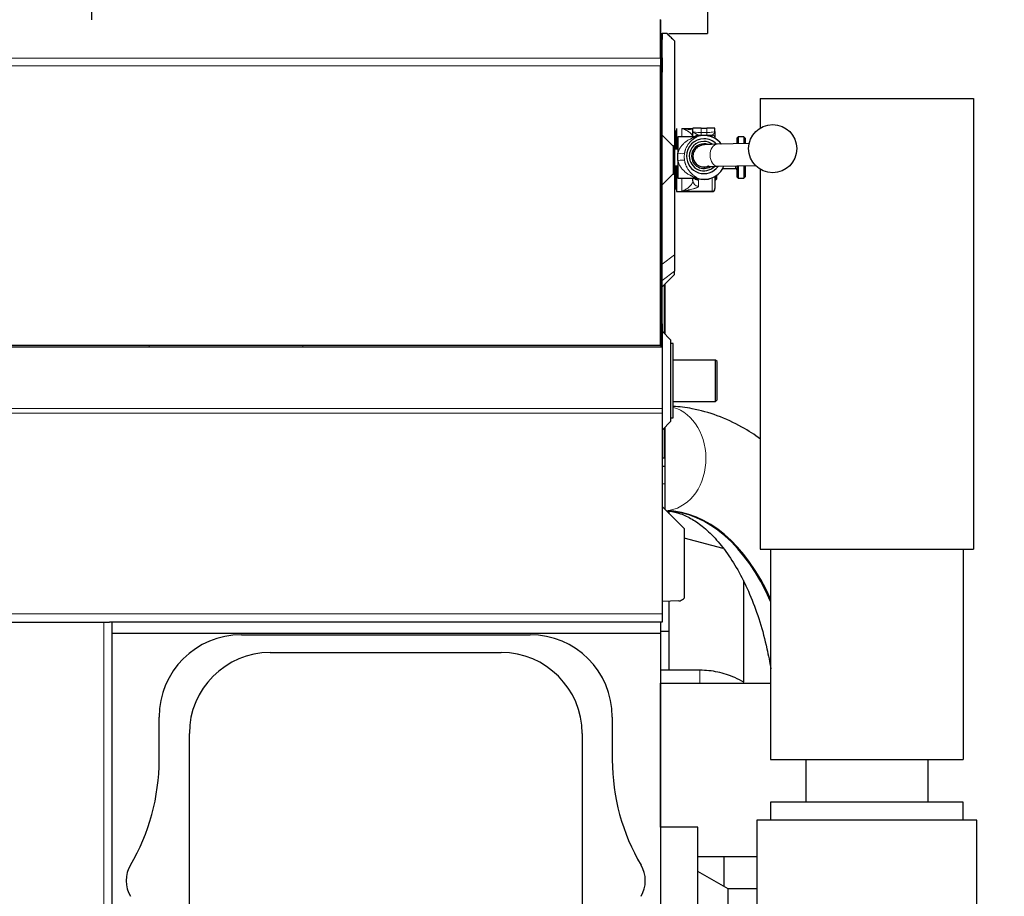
# Model space of a CAD drawing. Header units: inches. Extents: x 0 to 20790, y -12 to 14700.
# Tile 212 of 256: x 7345 to 8061, y 10734 to 11372. Entities that reach past the tile are written whole.
import ezdxf

# ---------------------------------------------------------------- set-up
doc = ezdxf.new("R2010")
doc.units = ezdxf.units.IN
doc.layers.add('1', color=7, linetype='Continuous', true_color=0xffffff)
doc.layers.add('254', color=7, linetype='Continuous', true_color=0xffffff)
doc.styles.add('latin_extended', font='simplex.shx')
doc.dimstyles.get("Standard").update_dxf_attribs({"dimtxt": 0.18, "dimasz": 0.18, "dimexe": 0.18, "dimexo": 0.0625, "dimgap": 0.09, "dimtad": 0, "dimtih": 1, "dimtoh": 1, "dimdec": 4, "dimzin": 0, "dimdsep": 46, "dimtxsty": 'Standard', "dimcen": 0.09, "dimadec": 0, "dimazin": 0, "dimtfac": 1, "dimtdec": 4, "dimtofl": 0, "dimtmove": 0, "dimatfit": 3, "dimfxl": 1, "dimtolj": 1, "dimtzin": 0, "dimarcsym": 0})

# ---------------------------------------------------------------- blocks, each defined once
blk = doc.blocks.new('_U1')
at = {"layer": '254', "color": 3, "linetype": 'Continuous', "lineweight": 13, "transparency": 16777216}
for p, q in [((1386.41, 10951.25), (1386.41, 7981.75)), ((8061.41, 9764.75), (8061.41, 7981.75)), ((1508.91, 8016.75), (7938.91, 8016.75))]:
    blk.add_line(p, q, dxfattribs=at)
at = {"layer": '254', "color": 3, "transparency": 16777216}
for points in [[(1508.91, 8037.17), (1508.91, 7996.34), (1386.41, 8016.75)], [(7938.91, 7996.34), (7938.91, 8037.17), (8061.41, 8016.75)]]:
    blk.add_solid(points, dxfattribs=at)
at = {"layer": 'Defpoints', "color": 0, "transparency": 16777216}
for p in [(1386.41, 10986.25), (8061.41, 9799.75), (8061.41, 8016.75)]:
    blk.add_point(p, dxfattribs=at)
at = {"layer": '254', "color": 2, "lineweight": 13, "transparency": 16777216, "insert": (4508.08, 8200.5), "char_height": 122.5, "attachment_point": 1, "style": 'latin_extended'}
blk.add_mtext('\\A1;6675', dxfattribs=at)

msp = doc.modelspace()

# ---------------------------------------------------------------- linework, layer by layer
at = {"layer": '1', "color": 2, "linetype": 'Continuous', "lineweight": 25}
for p, q in [((7397.411, 11377.754), (7397.411, 11371.754)), ((7845.411, 11377.754), (7845.411, 11361.754)), ((7811.408, 11371.754), (7811.453, 11371.754)), ((7811.411, 11343.783), (7811.411, 11371.797)), ((7811.453, 11361.754), (7811.453, 11371.754)), ((7811.453, 11361.754), (7811.408, 11361.754)), ((7811.452, 11361.754), (7812.411, 11361.754)), ((7811.453, 11361.754), (7811.453, 11339.783)), ((7812.411, 11361.754), (7812.411, 11357.354)), ((7817.48, 11361.754), (7845.411, 11361.754)), ((7812.411, 11344.145), (7812.411, 11357.354)), ((7821.411, 11356.421), (7821.411, 11356.379)), ((7821.411, 11356.379), (7821.411, 11280.282)), ((7811.453, 11339.783), (7811.408, 11339.783)), ((7811.411, 11343.783), (7811.411, 11338.127)), ((7811.453, 11339.783), (7811.453, 11153.46)), ((7812.411, 11344.145), (7812.411, 11333.545)), ((7811.411, 11134.768), (7811.411, 11338.127)), ((7812.411, 11287.754), (7812.411, 11333.545)), ((7883.911, 11314.354), (8038.911, 11314.354)), ((7883.911, 11314.354), (7883.911, 11292.998)), ((8038.911, 11314.354), (8038.911, 10986.754)), ((7822.411, 11290.754), (7821.411, 11290.754)), ((7822.411, 11290.754), (7822.411, 11277.735)), ((7822.911, 11292.754), (7822.911, 11277.736)), ((7834.911, 11290.588), (7834.911, 11292.798)), ((7840.911, 11292.945), (7844.911, 11292.945)), ((7850.911, 11290.588), (7850.911, 11292.798)), ((7812.411, 11287.754), (7820.411, 11279.754)), ((7812.411, 11251.754), (7812.411, 11287.754)), ((7822.911, 11284.754), (7822.411, 11284.754)), ((7823.911, 11286.586), (7823.911, 11274.613)), ((7836.508, 11286.586), (7823.911, 11286.586)), ((7850.911, 11285.907), (7850.911, 11285.443)), ((7875.806, 11281.694), (7852.564, 11281.212)), ((7867.911, 11286.586), (7866.911, 11285.586)), ((7866.911, 11285.586), (7866.911, 11281.51)), ((7867.911, 11286.586), (7867.911, 11281.53)), ((7871.911, 11286.586), (7867.911, 11286.586)), ((7871.911, 11286.586), (7871.911, 11281.614)), ((7872.911, 11285.586), (7871.911, 11286.586)), ((7872.911, 11285.586), (7872.911, 11281.634)), ((7820.411, 11279.754), (7820.411, 11259.754)), ((7823.911, 11277.736), (7821.411, 11277.736)), ((7821.411, 11277.427), (7821.411, 11262.081)), ((7823.911, 11269.281), (7823.911, 11274.613)), ((7823.911, 11269.281), (7823.911, 11256.586)), ((7834.911, 11272.686), (7834.911, 11272.539)), ((7820.411, 11259.754), (7812.411, 11251.754)), ((7821.411, 11265.436), (7823.911, 11265.436)), ((7822.411, 11265.435), (7822.411, 11248.754)), ((7822.911, 11265.436), (7822.911, 11246.754)), ((7852.896, 11265.215), (7880.374, 11265.785)), ((7856.768, 11263.75), (7856.768, 11263.586)), ((7856.768, 11263.586), (7865.911, 11263.586)), ((7866.911, 11265.505), (7866.911, 11257.586)), ((7867.911, 11265.525), (7867.911, 11256.586)), ((7871.911, 11265.609), (7871.911, 11256.586)), ((7872.911, 11265.629), (7872.911, 11257.586)), ((7883.911, 11262.982), (7883.911, 10986.754)), ((7821.411, 11259.226), (7821.411, 11200.81)), ((7822.411, 11254.754), (7822.911, 11254.754)), ((7823.911, 11256.586), (7836.508, 11256.586)), ((7834.911, 11254.615), (7834.911, 11256.448)), ((7850.911, 11257.73), (7850.911, 11248.988)), ((7850.911, 11254.754), (7851.161, 11254.754)), ((7851.161, 11257.877), (7851.161, 11254.754)), ((7851.161, 11254.754), (7852.161, 11255.754)), ((7852.161, 11258.531), (7852.161, 11255.754)), ((7866.911, 11257.586), (7867.911, 11256.586)), ((7867.911, 11256.586), (7871.911, 11256.586)), ((7871.911, 11256.586), (7872.911, 11257.586)), ((7812.411, 11150.745), (7812.411, 11251.754)), ((7821.411, 11248.754), (7822.411, 11248.754)), ((7822.911, 11246.754), (7848.911, 11246.754)), ((7850.911, 11248.754), (7850.911, 11248.988)), ((7821.411, 11200.81), (7821.411, 11188.918)), ((7821.411, 11186.579), (7821.411, 11188.918)), ((7812.411, 11177.579), (7821.411, 11186.579)), ((7814.411, 11179.578), (7814.411, 11143.254)), ((7811.453, 11153.46), (7811.408, 11153.46)), ((7811.453, 11153.46), (7811.453, 11133.711)), ((7812.411, 11150.745), (7812.411, 11135.754)), ((7818.911, 11138.754), (7812.411, 11145.254)), ((7818.911, 11079.754), (7818.911, 11138.754)), ((7812.411, 11133.71), (7316.916, 11133.71)), ((7811.411, 11134.768), (7321.411, 11134.768)), ((7812.411, 11135.754), (7811.411, 11135.789)), ((7812.411, 11135.754), (7812.411, 11133.71)), ((7812.411, 11133.71), (7812.411, 11089.022)), ((7820.411, 11136.254), (7818.911, 11136.254)), ((7820.411, 11082.254), (7820.411, 11136.254)), ((7851.411, 11124.254), (7820.411, 11124.254)), ((7851.411, 11094.254), (7851.411, 11124.254)), ((7852.411, 11123.254), (7851.411, 11124.254)), ((7852.411, 11095.254), (7852.411, 11123.254)), ((7851.411, 11094.254), (7852.411, 11095.254)), ((7812.411, 11089.022), (7812.411, 11085.581)), ((7820.411, 11094.254), (7851.411, 11094.254)), ((7812.411, 11085.581), (7812.411, 10939.757)), ((7818.911, 11082.254), (7820.411, 11082.254)), ((7812.411, 11073.254), (7818.911, 11079.754)), ((7814.411, 11075.254), (7814.411, 11053.254)), ((7814.411, 11053.254), (7814.411, 11047.254)), ((7812.411, 11047.254), (7814.411, 11047.254)), ((7814.411, 11047.254), (7814.411, 11034.254)), ((7814.411, 11034.254), (7814.411, 11015.754)), ((7812.411, 11017.754), (7828.411, 11001.754)), ((7817.611, 11012.553), (7817.611, 11014.471)), ((7828.411, 11001.754), (7828.411, 10951.139)), ((7856.937, 10987.252), (7828.412, 10994.896)), ((7883.911, 10986.754), (8038.911, 10986.754)), ((7891.411, 10986.754), (7891.411, 10833.754)), ((8031.411, 10986.754), (8031.411, 10833.754)), ((7871.932, 10889.989), (7871.932, 10963.937)), ((7824.567, 10949.178), (7812.411, 10948.754)), ((7817.611, 10926.921), (7817.611, 10948.936)), ((7828.411, 10951.139), (7827.989, 10950.702)), ((7812.411, 10939.757), (7812.411, 10933.757)), ((7315.411, 10933.757), (7406.411, 10933.757)), ((7406.411, 10933.757), (7410.38, 10933.757)), ((7812.411, 10933.757), (7410.38, 10933.757)), ((7412.411, 10686.757), (7412.411, 10933.757)), ((7811.411, 10933.746), (7811.411, 10648.132)), ((7412.412, 10925.757), (7811.408, 10925.757)), ((7506.411, 10924.586), (7716.411, 10924.586)), ((7811.408, 10925.757), (7811.408, 10239.757)), ((7817.611, 10926.921), (7811.411, 10926.921)), ((7817.611, 10898.8), (7817.611, 10926.921)), ((7527.411, 10911.618), (7695.411, 10911.618)), ((7839.911, 10898.802), (7811.411, 10898.802)), ((7811.416, 10889.254), (7811.411, 10889.254)), ((7811.416, 10889.254), (7891.41, 10889.254)), ((7811.416, 10784.754), (7811.416, 10889.254)), ((7446.582, 10833.529), (7446.582, 10864.757)), ((7776.241, 10864.757), (7776.241, 10833.529)), ((7468.55, 10337.757), (7468.55, 10852.757)), ((7754.272, 10852.757), (7754.272, 10337.757)), ((7891.411, 10833.754), (8031.411, 10833.754)), ((7916.911, 10833.754), (7916.911, 10802.754)), ((8005.911, 10802.754), (8005.911, 10833.754)), ((7961.411, 10802.754), (7891.411, 10802.754)), ((7891.411, 10802.754), (7891.411, 10789.754)), ((8031.411, 10802.754), (7961.411, 10802.754)), ((8031.411, 10789.754), (8031.411, 10802.754)), ((7881.411, 10789.754), (7881.411, 10613.011)), ((8041.411, 10789.754), (7881.411, 10789.754)), ((8041.411, 10666.254), (8041.411, 10789.754)), ((7838.411, 10784.754), (7811.411, 10784.754)), ((7838.411, 10356.299), (7838.411, 10784.754)), ((7838.412, 10763.254), (7881.41, 10763.254)), ((7860.411, 10739.754), (7838.411, 10752.454)), ((7881.413, 10739.754), (7860.411, 10739.754)), ((7860.411, 10405.044), (7860.411, 10739.754))]:
    msp.add_line(p, q, dxfattribs=at)
at = {"layer": '1', "color": 110, "linetype": 'Continuous', "lineweight": 13}
for p, q in [((7815.827, 11361.754), (7821.411, 11356.379)), ((7812.411, 11357.354), (7811.452, 11357.354)), ((7811.411, 11343.783), (7321.411, 11343.783)), ((7811.452, 11344.131), (7812.411, 11344.145)), ((7811.411, 11338.127), (7321.411, 11338.127)), ((7812.411, 11333.545), (7811.452, 11333.531)), ((7826.911, 11292.638), (7834.912, 11292.638)), ((7826.911, 11286.586), (7826.911, 11292.638)), ((7840.911, 11289.729), (7840.911, 11292.945)), ((7840.911, 11289.729), (7840.911, 11287.788)), ((7840.911, 11289.729), (7844.911, 11289.729)), ((7844.911, 11289.729), (7844.911, 11292.945)), ((7844.911, 11289.729), (7844.911, 11287.788)), ((7836.508, 11286.586), (7836.508, 11286.551)), ((7838.033, 11286.788), (7838.033, 11286.824)), ((7838.911, 11287.814), (7838.911, 11287.258)), ((7844.911, 11287.788), (7840.911, 11287.788)), ((7848.911, 11286.419), (7848.911, 11287.897)), ((7819.681, 11280.484), (7821.411, 11280.282)), ((7820.411, 11277.512), (7821.411, 11277.427)), ((7820.411, 11261.995), (7821.411, 11262.081)), ((7865.911, 11265.485), (7865.911, 11263.586)), ((7819.681, 11259.024), (7821.411, 11259.226)), ((7826.911, 11247.011), (7826.911, 11256.586)), ((7836.508, 11256.69), (7836.508, 11256.586)), ((7838.033, 11256.348), (7838.033, 11256.454)), ((7838.911, 11254.985), (7838.911, 11250.66)), ((7848.911, 11247.011), (7848.911, 11256.754)), ((7826.911, 11247.011), (7848.911, 11247.011)), ((7848.911, 11246.754), (7848.911, 11247.011)), ((7812.411, 11193.916), (7821.411, 11200.81)), ((7812.411, 11182.024), (7821.411, 11188.918)), ((7813.876, 11179.043), (7813.876, 11143.789)), ((7811.411, 11150.78), (7812.411, 11150.745)), ((7812.411, 11089.022), (7316.916, 11089.022)), ((7812.411, 11085.581), (7316.916, 11085.581)), ((7813.876, 11074.718), (7813.876, 11053.254)), ((7812.411, 11034.254), (7814.411, 11034.254)), ((7812.411, 10939.757), (7311.411, 10939.757)), ((7406.411, 10686.757), (7406.411, 10933.757)), ((7839.911, 10898.802), (7839.911, 10889.253))]:
    msp.add_line(p, q, dxfattribs=at)
at = {"layer": '1', "color": 2, "linetype": 'Continuous', "lineweight": 25}
msp.add_circle((7892.911, 11277.994), 17.5, dxfattribs=at)
for centre, radius, start, end in [((7836.508, 11291.586), 5, 270, 287.75279), ((7842.911, 11271.586), 16, 90, 107.75279), ((7842.911, 11271.586), 16, 37.27125, 90), ((7842.911, 11271.586), 16, 252.24721, 330), ((7865.911, 11262.586), 1, 0, 90), ((7836.508, 11251.586), 5, 72.247211, 90), ((7848.911, 11248.754), 2, 270, 0), ((7824.393, 10954.175), 5, 272, 316), ((7506.411, 10864.757), 59.83, 90, 180), ((7716.411, 10864.757), 59.83, 0, 90), ((7527.411, 10852.757), 58.861, 90, 180), ((7695.411, 10852.757), 58.861, 0, 90), ((7296.411, 10833.529), 150.17, 329.414358, 0), ((7926.411, 10833.529), 150.17, 180, 210.585642), ((7444.911, 10745.757), 22.33, 149.414358, 210.585642), ((7777.911, 10745.757), 22.33, 329.414358, 30.585642)]:
    msp.add_arc(centre, radius, start, end, dxfattribs=at)
for centre, major_axis, ratio, start_param, end_param in [((7840.911, 11292.798), (-6, 0), 0.0244322, 4.712389, 6.2831853), ((7844.911, 11292.798), (-6, 0), 0.0244322, 3.1415927, 4.712389), ((7842.911, 11272.519), (-12.662, 0), 0.9997015, 4.712389, 6.2831853), ((7842.911, 11272.564), (-10.67, 0), 0.9997015, 4.712389, 6.2831853), ((7842.911, 11272.564), (-9, 0), 0.9997015, 4.712389, 6.2831853), ((7836.508, 11291.539), (-5, 0), 0.9976295, 1.5707955, 1.8806403), ((7840.911, 11288.598), (-8, 0), 0.1012787, 1.3181161, 1.5707963), ((7842.911, 11272.519), (-12.662, 0), 0.9997015, 3.9115774, 4.712389), ((7842.911, 11272.564), (-10.67, 0), 0.9997015, 4.0794562, 4.712389), ((7842.911, 11272.564), (-9, 0), 0.9997015, 4.379282, 4.712389), ((7844.911, 11288.598), (-8, 0), 0.1012787, 1.5707963, 2.0943951), ((7842.911, 11272.519), (-12.662, 0), 0.9997015, 0, 2.5108198), ((7842.911, 11272.564), (-10.67, 0), 0.9997015, 0, 2.3615941), ((7842.911, 11272.564), (-9, 0), 0.9997015, 0, 2.1440388), ((7842.911, 11272.539), (8, 0), 0.9997015, 3.1415927, 4.712389), ((7842.911, 11272.539), (8, 0), 0.9997015, 4.712389, 5.1802899), ((7814.249, 10852.754), (0, -161.953), 0.5978146, 2.2193143, 3.1289527), ((7813.448, 10852.754), (0, 161.953), 0.5978146, 5.3470889, 6.2620286)]:
    msp.add_ellipse(centre, major_axis=major_axis, ratio=ratio, start_param=start_param, end_param=end_param, dxfattribs=at)
at = {"layer": '1', "color": 110, "linetype": 'Continuous', "lineweight": 13}
for centre, major_axis, ratio, start_param, end_param in [((7840.911, 11290.588), (-6, 0), 0.1431823, 0, 1.5707963), ((7842.911, 11271.621), (-15.937, 0), 0.9997015, 3.7925085, 5.0235019), ((7844.911, 11290.588), (-6, 0), 0.1431823, 1.5707963, 3.1415927), ((7838.911, 11283.834), (-4, 0), 0.9949383, 4.712389, 5.5195574), ((7838.911, 11283.278), (-4, 0), 0.9949383, 4.712389, 5.3004068), ((7848.911, 11285.907), (2, 0), 0.9949383, 0, 1.5707963), ((7823.911, 11275.622), (-4.928, 0.846), 0.1989899, 1.6049262, 3.0555381), ((7852.73, 11273.214), (0.166, -7.998), 0.6725436, 3.141495, 4.6984486), ((7823.911, 11268.512), (-4.929, -0.838), 0.1515689, 3.2360048, 4.6866168), ((7842.911, 11272.686), (8, 0), 0.9997015, 3.1375675, 4.712389), ((7852.73, 11273.214), (0.166, -7.998), 0.6725436, 4.6984486, 6.2831853), ((7842.911, 11271.621), (-15.937, 0), 0.9997015, 1.2596836, 2.624894), ((7842.911, 11272.686), (8, 0), 0.9997015, 4.712389, 5.1682144), ((7838.911, 11254.615), (-4, 0), 0.9888417, 0, 1.5707963), ((7838.911, 11258.941), (-4, 0), 0.9888417, 0.8487945, 1.5707963), ((7836.508, 11251.725), (-5, 0), 0.9930767, 4.4025444, 4.712389), ((7848.911, 11248.988), (-2, 0), 0.9888417, 1.5707963, 3.1415927), ((7438.257, 11142.436), (2.116, -20.893), 0.015273, 1.1384346, 1.1935107), ((7548.942, 11153.646), (2.116, -20.893), 0.015273, 0.3024765, 0.4413938), ((7813.849, 11052.754), (0, 38.05), 0.8016344, 3.1928962, 6.0662835)]:
    msp.add_ellipse(centre, major_axis=major_axis, ratio=ratio, start_param=start_param, end_param=end_param, dxfattribs=at)
at = {"layer": '1', "color": 2, "linetype": 'Continuous', "lineweight": 25}
for points, knots in [([(7815.827, 11361.754), (7815.338, 11361.754), (7814.806, 11361.754), (7813.665, 11361.754), (7813.056, 11361.754), (7812.411, 11361.754)], [0, 0, 0, 0, 0.5, 0.5, 1, 1, 1, 1]), ([(7816.079, 11361.754), (7816.061, 11361.754), (7816.042, 11361.754), (7816.002, 11361.754), (7815.982, 11361.754), (7815.919, 11361.754), (7815.874, 11361.754), (7815.827, 11361.754)], [0, 0, 0, 0, 0.25, 0.25, 0.5, 0.5, 1, 1, 1, 1]), ([(7816.079, 11361.754), (7816.968, 11360.865), (7817.857, 11359.976), (7819.635, 11358.198), (7820.523, 11357.309), (7821.411, 11356.421)], [0, 0, 0, 0, 0.5, 0.5, 1, 1, 1, 1]), ([(7834.911, 11286.181), (7834.911, 11286.495), (7834.911, 11286.828), (7834.911, 11287.526), (7834.911, 11287.891), (7834.911, 11288.361), (7834.911, 11288.455), (7834.911, 11288.645), (7834.911, 11288.932), (7834.911, 11289.415), (7834.911, 11289.805), (7834.911, 11290.098), (7834.911, 11290.245), (7834.911, 11290.417), (7834.911, 11290.49), (7834.911, 11290.539), (7834.911, 11290.564), (7834.911, 11290.588)], [0, 0, 0, 0, 0.2490378, 0.2490378, 0.4993586, 0.4993586, 0.5619387, 0.5619387, 0.6245189, 0.7496793, 0.8748396, 0.8748396, 0.9374198, 0.9687099, 0.984355, 0.984355, 1, 1, 1, 1]), ([(7850.911, 11290.748), (7850.911, 11290.75), (7850.911, 11290.752), (7850.911, 11290.86), (7850.911, 11290.967), (7850.911, 11291.128), (7850.911, 11291.209), (7850.911, 11291.304), (7850.911, 11291.345), (7850.911, 11291.372), (7850.911, 11291.385), (7850.911, 11291.399)], [0, 0, 0, 0, 0.0070746, 0.0070746, 0.5035373, 0.5035373, 0.7517686, 0.8758843, 0.9379422, 0.9379422, 1, 1, 1, 1]), ([(7850.911, 11290.588), (7850.911, 11290.572), (7850.911, 11290.555), (7850.911, 11290.522), (7850.911, 11290.472), (7850.911, 11290.356), (7850.911, 11290.256), (7850.911, 11290.058), (7850.911, 11289.925), (7850.911, 11289.531), (7850.911, 11289.271), (7850.911, 11288.762), (7850.911, 11288.513), (7850.911, 11288.213), (7850.911, 11288.153), (7850.911, 11288.035), (7850.911, 11287.977), (7850.911, 11287.804), (7850.911, 11287.692), (7850.911, 11287.367), (7850.911, 11287.163), (7850.911, 11286.884), (7850.911, 11286.795), (7850.911, 11286.626), (7850.911, 11286.547), (7850.911, 11286.454), (7850.911, 11286.436), (7850.911, 11286.401), (7850.911, 11286.348), (7850.911, 11286.3), (7850.911, 11286.208), (7850.911, 11286.153), (7850.911, 11286.058), (7850.911, 11286.017), (7850.911, 11285.95), (7850.911, 11285.924), (7850.911, 11285.907)], [0, 0, 0, 0, 0.0078125, 0.0078125, 0.015625, 0.03125, 0.0625, 0.0625, 0.125, 0.125, 0.25, 0.25, 0.375, 0.375, 0.40625, 0.40625, 0.4375, 0.4375, 0.5, 0.5, 0.625, 0.625, 0.6875, 0.6875, 0.75, 0.75, 0.765625, 0.765625, 0.78125, 0.8125, 0.8125, 0.875, 0.875, 0.9375, 0.9375, 1, 1, 1, 1]), ([(7821.411, 11280.282), (7821.411, 11279.805), (7821.411, 11279.331), (7821.411, 11278.381), (7821.411, 11277.905), (7821.411, 11277.427)], [0, 0, 0, 0, 0.5, 0.5, 1, 1, 1, 1]), ([(7852.573, 11281.212), (7849.745, 11281.221), (7845.452, 11280.952), (7842.59, 11280.86), (7839.978, 11280.129), (7837.756, 11278.915), (7836.028, 11276.958), (7835.088, 11274.683), (7834.915, 11273.38), (7834.911, 11272.686)], [0, 0, 0, 0, 0.3632411, 0.5842307, 0.6502289, 0.7376596, 0.8569544, 0.9267101, 1, 1, 1, 1]), ([(7821.411, 11262.081), (7821.411, 11261.602), (7821.411, 11261.127), (7821.411, 11260.177), (7821.411, 11259.703), (7821.411, 11259.226)], [0, 0, 0, 0, 0.5, 0.5, 1, 1, 1, 1]), ([(7846.4, 11265.214), (7846.424, 11265.154), (7846.837, 11265.087), (7848.797, 11265.124), (7851.215, 11265.169), (7852.887, 11265.215)], [0, 0, 0, 0, 0.2039263, 0.5546194, 1, 1, 1, 1]), ([(7856.768, 11263.75), (7856.768, 11263.798), (7856.779, 11263.912), (7856.813, 11264.065), (7856.845, 11264.194), (7856.857, 11264.239), (7856.876, 11264.312), (7856.883, 11264.336), (7856.897, 11264.387), (7856.905, 11264.412), (7856.943, 11264.544), (7856.977, 11264.657), (7857.052, 11264.9), (7857.092, 11265.029), (7857.142, 11265.192), (7857.15, 11265.218), (7857.158, 11265.244)], [0, 0, 0, 0, 0.192864, 0.3857281, 0.3857281, 0.4821601, 0.4821601, 0.5303761, 0.5303761, 0.5785921, 0.5785921, 0.7714561, 0.7714561, 0.9643202, 0.9643202, 1, 1, 1, 1]), ([(7884.037, 11066.841), (7879.685, 11070.014), (7869.552, 11076.549), (7852.94, 11084.26), (7835.98, 11088.972), (7825.069, 11090.326), (7820.426, 11090.606)], [0, 0, 0, 0, 0.2286853, 0.5157712, 0.7944419, 1, 1, 1, 1]), ([(7812.411, 11053.254), (7812.413, 11053.254), (7812.429, 11053.254), (7812.475, 11053.254), (7812.514, 11053.254), (7812.522, 11053.254), (7812.539, 11053.254), (7812.549, 11053.254), (7812.578, 11053.254), (7812.599, 11053.254), (7812.669, 11053.254), (7812.722, 11053.254), (7812.844, 11053.254), (7812.912, 11053.254), (7813.026, 11053.254), (7813.066, 11053.254), (7813.118, 11053.254), (7813.129, 11053.254), (7813.15, 11053.254), (7813.161, 11053.254), (7813.194, 11053.254), (7813.216, 11053.254), (7813.33, 11053.254), (7813.428, 11053.254), (7813.64, 11053.254), (7813.754, 11053.254), (7813.876, 11053.254)], [0, 0, 0, 0, 0.1175368, 0.243603, 0.243603, 0.2751195, 0.2751195, 0.3066361, 0.3066361, 0.3696692, 0.3696692, 0.4957353, 0.4957353, 0.6218015, 0.6218015, 0.6848346, 0.6848346, 0.7005928, 0.7005928, 0.7163511, 0.7163511, 0.7478677, 0.7478677, 0.8739338, 0.8739338, 1, 1, 1, 1]), ([(7815.84, 11014.646), (7816.374, 11014.614), (7819.648, 11014.335), (7825.504, 11013.028), (7834.049, 11009.069), (7842.939, 11002.823), (7852.09, 10993.965), (7861.184, 10982.315), (7869.641, 10968.342), (7877.234, 10952.218), (7883.743, 10934.194), (7888.468, 10916.471), (7890.747, 10904.703), (7891.568, 10899.72)], [0, 0, 0, 0, 0.0221288, 0.1350514, 0.2360341, 0.3316548, 0.4333885, 0.5325669, 0.631109, 0.729744, 0.8288725, 0.9286108, 1, 1, 1, 1]), ([(7872.098, 10889.837), (7869.928, 10891.147), (7863.853, 10894.314), (7853.021, 10897.802), (7844.378, 10898.755), (7839.911, 10898.802)], [0, 0, 0, 0, 0.2279292, 0.6117455, 1, 1, 1, 1])]:
    msp.add_open_spline(points, degree=3, knots=knots, dxfattribs=at)
at = {"layer": '1', "color": 110, "linetype": 'Continuous', "lineweight": 13}
for points, knots in [([(7826.911, 11292.638), (7826.934, 11292.635), (7826.956, 11292.632), (7827.001, 11292.626), (7827.068, 11292.618), (7827.225, 11292.598), (7827.539, 11292.558), (7828.167, 11292.479), (7828.702, 11292.41), (7829.766, 11292.273), (7830.466, 11292.181), (7831.319, 11292.064), (7831.489, 11292.041), (7831.825, 11291.993), (7831.992, 11291.97), (7832.489, 11291.899), (7832.814, 11291.851), (7833.766, 11291.706), (7834.37, 11291.608), (7834.977, 11291.5), (7835.018, 11291.493), (7835.059, 11291.486)], [0, 0, 0, 0, 0.0076715, 0.0076715, 0.0153431, 0.0306861, 0.0613723, 0.1227446, 0.2454891, 0.2454891, 0.4909783, 0.4909783, 0.5523506, 0.5523506, 0.6137228, 0.6137228, 0.7364674, 0.7364674, 0.9819565, 0.9819565, 1, 1, 1, 1]), ([(7834.911, 11286.237), (7834.907, 11286.401), (7834.88, 11286.565), (7834.786, 11286.897), (7834.72, 11287.064), (7834.556, 11287.4), (7834.458, 11287.569), (7834.291, 11287.822), (7834.232, 11287.906), (7834.139, 11288.032), (7834.107, 11288.075), (7834.042, 11288.159), (7834.009, 11288.201), (7833.84, 11288.411), (7833.694, 11288.577), (7833.385, 11288.907), (7833.223, 11289.07), (7832.884, 11289.39), (7832.707, 11289.548), (7832.344, 11289.857), (7832.157, 11290.009), (7831.774, 11290.303), (7831.578, 11290.447), (7831.179, 11290.725), (7830.977, 11290.859), (7830.669, 11291.052), (7830.565, 11291.116), (7830.358, 11291.239), (7830.253, 11291.3), (7829.938, 11291.477), (7829.726, 11291.589), (7829.3, 11291.8), (7829.085, 11291.9), (7828.654, 11292.085), (7828.438, 11292.171), (7828.003, 11292.329), (7827.786, 11292.4), (7827.458, 11292.497), (7827.294, 11292.543), (7827.103, 11292.592), (7827.007, 11292.615), (7826.959, 11292.626), (7826.939, 11292.631), (7826.925, 11292.634), (7826.918, 11292.636), (7826.911, 11292.638)], [0, 0, 0, 0, 0.0625, 0.0625, 0.125, 0.125, 0.1875, 0.1875, 0.21875, 0.21875, 0.234375, 0.234375, 0.25, 0.25, 0.3125, 0.3125, 0.375, 0.375, 0.4375, 0.4375, 0.5, 0.5, 0.5625, 0.5625, 0.625, 0.625, 0.65625, 0.65625, 0.6875, 0.6875, 0.75, 0.75, 0.8125, 0.8125, 0.875, 0.875, 0.9375, 0.9375, 0.96875, 0.984375, 0.9921875, 0.9960937, 0.9980469, 0.9980469, 1, 1, 1, 1]), ([(7834.911, 11290.588), (7834.911, 11290.581), (7834.912, 11290.574), (7834.912, 11290.56), (7834.913, 11290.539), (7834.918, 11290.491), (7834.927, 11290.449), (7834.939, 11290.407), (7834.943, 11290.393), (7834.953, 11290.365), (7834.969, 11290.323), (7834.989, 11290.281), (7835.066, 11290.143), (7835.156, 11290.032), (7835.391, 11289.809), (7835.536, 11289.696), (7835.728, 11289.566), (7835.749, 11289.551), (7835.794, 11289.522), (7835.861, 11289.478), (7835.931, 11289.434), (7836.075, 11289.346), (7836.175, 11289.286), (7836.385, 11289.166), (7836.494, 11289.105), (7836.719, 11288.981), (7836.834, 11288.918), (7837.07, 11288.79), (7837.19, 11288.725), (7837.431, 11288.593), (7837.552, 11288.526), (7837.792, 11288.392), (7837.91, 11288.325), (7838.083, 11288.226), (7838.14, 11288.194), (7838.251, 11288.13), (7838.306, 11288.099), (7838.385, 11288.054), (7838.412, 11288.04), (7838.463, 11288.011), (7838.489, 11287.997), (7838.564, 11287.957), (7838.612, 11287.933), (7838.704, 11287.888), (7838.748, 11287.869), (7838.833, 11287.836), (7838.873, 11287.823), (7838.911, 11287.814)], [0, 0, 0, 0, 0.0078125, 0.0078125, 0.015625, 0.03125, 0.0625, 0.0625, 0.078125, 0.078125, 0.09375, 0.125, 0.125, 0.25, 0.25, 0.375, 0.375, 0.390625, 0.390625, 0.40625, 0.4375, 0.4375, 0.5, 0.5, 0.5625, 0.5625, 0.625, 0.625, 0.6875, 0.6875, 0.75, 0.75, 0.8125, 0.8125, 0.84375, 0.84375, 0.875, 0.875, 0.890625, 0.890625, 0.90625, 0.90625, 0.9375, 0.9375, 0.96875, 0.96875, 1, 1, 1, 1]), ([(7850.911, 11290.588), (7850.911, 11290.58), (7850.911, 11290.572), (7850.911, 11290.556), (7850.911, 11290.532), (7850.908, 11290.475), (7850.904, 11290.426), (7850.893, 11290.329), (7850.882, 11290.264), (7850.86, 11290.167), (7850.852, 11290.134), (7850.834, 11290.069), (7850.824, 11290.037), (7850.791, 11289.94), (7850.766, 11289.876), (7850.682, 11289.683), (7850.612, 11289.555), (7850.492, 11289.364), (7850.449, 11289.301), (7850.358, 11289.174), (7850.31, 11289.112), (7850.211, 11288.987), (7850.159, 11288.925), (7850.052, 11288.803), (7849.997, 11288.743), (7849.884, 11288.624), (7849.827, 11288.566), (7849.711, 11288.454), (7849.652, 11288.399), (7849.564, 11288.32), (7849.534, 11288.294), (7849.475, 11288.244), (7849.446, 11288.22), (7849.358, 11288.15), (7849.299, 11288.106), (7849.184, 11288.027), (7849.128, 11287.993), (7849.018, 11287.935), (7848.964, 11287.912), (7848.911, 11287.897)], [0, 0, 0, 0, 0.0078125, 0.0078125, 0.015625, 0.03125, 0.0625, 0.0625, 0.125, 0.125, 0.15625, 0.15625, 0.1875, 0.1875, 0.25, 0.25, 0.375, 0.375, 0.4375, 0.4375, 0.5, 0.5, 0.5625, 0.5625, 0.625, 0.625, 0.6875, 0.6875, 0.75, 0.75, 0.78125, 0.78125, 0.8125, 0.8125, 0.875, 0.875, 0.9375, 0.9375, 1, 1, 1, 1]), ([(7823.911, 11274.613), (7823.939, 11274.732), (7823.967, 11274.849), (7824.013, 11275.025), (7824.029, 11275.084), (7824.061, 11275.2), (7824.143, 11275.489), (7824.235, 11275.771), (7824.471, 11276.436), (7824.651, 11276.863), (7825.049, 11277.688), (7825.267, 11278.086), (7825.532, 11278.519), (7825.562, 11278.567), (7825.622, 11278.662), (7825.652, 11278.71), (7825.744, 11278.851), (7825.805, 11278.945), (7825.993, 11279.221), (7826.121, 11279.401), (7826.514, 11279.926), (7826.787, 11280.26), (7827.352, 11280.897), (7827.644, 11281.2), (7828.244, 11281.78), (7828.552, 11282.057), (7828.945, 11282.387), (7829.025, 11282.453), (7829.183, 11282.582), (7829.422, 11282.772), (7829.663, 11282.955), (7830.147, 11283.31), (7830.472, 11283.534), (7831.127, 11283.958), (7831.456, 11284.158), (7832.115, 11284.535), (7832.444, 11284.713), (7832.937, 11284.964), (7833.101, 11285.045), (7833.427, 11285.203), (7833.589, 11285.279), (7833.83, 11285.389), (7833.911, 11285.425), (7834.07, 11285.496), (7834.15, 11285.531), (7834.387, 11285.634), (7834.542, 11285.7), (7834.845, 11285.826), (7834.993, 11285.886), (7835.28, 11286.001), (7835.418, 11286.056), (7835.615, 11286.134), (7835.679, 11286.159), (7835.802, 11286.208), (7835.862, 11286.231), (7835.948, 11286.266), (7835.99, 11286.283), (7836.03, 11286.299), (7836.057, 11286.31), (7836.07, 11286.315), (7836.134, 11286.342), (7836.182, 11286.362), (7836.313, 11286.419), (7836.384, 11286.453), (7836.445, 11286.489), (7836.456, 11286.495), (7836.475, 11286.508), (7836.483, 11286.515), (7836.502, 11286.532), (7836.508, 11286.542), (7836.508, 11286.551)], [0, 0, 0, 0, 0.015625, 0.015625, 0.0234375, 0.0234375, 0.03125, 0.0625, 0.0625, 0.125, 0.125, 0.1875, 0.1875, 0.1953125, 0.1953125, 0.203125, 0.203125, 0.21875, 0.21875, 0.25, 0.25, 0.3125, 0.3125, 0.375, 0.375, 0.4375, 0.4375, 0.453125, 0.453125, 0.46875, 0.5, 0.5, 0.5625, 0.5625, 0.625, 0.625, 0.6875, 0.6875, 0.71875, 0.71875, 0.75, 0.75, 0.765625, 0.765625, 0.78125, 0.78125, 0.8125, 0.8125, 0.84375, 0.84375, 0.875, 0.875, 0.890625, 0.890625, 0.90625, 0.90625, 0.9140625, 0.9179688, 0.9179688, 0.921875, 0.921875, 0.9375, 0.9375, 0.96875, 0.96875, 0.9765625, 0.9765625, 0.984375, 0.984375, 1, 1, 1, 1]), ([(7838.033, 11286.788), (7838.035, 11286.771), (7838.024, 11286.749), (7837.979, 11286.699), (7837.945, 11286.67), (7837.856, 11286.605), (7837.801, 11286.568), (7837.722, 11286.519), (7837.705, 11286.509), (7837.671, 11286.488), (7837.619, 11286.456), (7837.563, 11286.423), (7837.444, 11286.354), (7837.359, 11286.305), (7837.178, 11286.2), (7837.082, 11286.145), (7836.882, 11286.029), (7836.778, 11285.968), (7836.563, 11285.84), (7836.452, 11285.773), (7836.282, 11285.668), (7836.225, 11285.632), (7836.109, 11285.56), (7836.051, 11285.523), (7835.876, 11285.409), (7835.757, 11285.331), (7835.398, 11285.087), (7835.155, 11284.914), (7834.664, 11284.543), (7834.416, 11284.345), (7833.921, 11283.925), (7833.674, 11283.702), (7833.181, 11283.228), (7832.936, 11282.978), (7832.632, 11282.645), (7832.572, 11282.577), (7832.481, 11282.474), (7832.451, 11282.439), (7832.391, 11282.37), (7832.241, 11282.195), (7832.093, 11282.015), (7831.742, 11281.571), (7831.514, 11281.261), (7831.072, 11280.608), (7830.858, 11280.265), (7830.55, 11279.723), (7830.449, 11279.538), (7830.301, 11279.253), (7830.253, 11279.156), (7830.157, 11278.961), (7830.109, 11278.862), (7829.876, 11278.359), (7829.703, 11277.943), (7829.466, 11277.293), (7829.391, 11277.072), (7829.25, 11276.622), (7829.183, 11276.393), (7829.059, 11275.924), (7829.002, 11275.685), (7828.936, 11275.38), (7828.923, 11275.318), (7828.898, 11275.195), (7828.886, 11275.133), (7828.85, 11274.946), (7828.828, 11274.821), (7828.807, 11274.695)], [0, 0, 0, 0, 0.03125, 0.03125, 0.0625, 0.0625, 0.09375, 0.09375, 0.1015625, 0.1015625, 0.109375, 0.125, 0.125, 0.15625, 0.15625, 0.1875, 0.1875, 0.21875, 0.21875, 0.25, 0.25, 0.265625, 0.265625, 0.28125, 0.28125, 0.3125, 0.3125, 0.375, 0.375, 0.4375, 0.4375, 0.5, 0.5, 0.5625, 0.5625, 0.578125, 0.578125, 0.5859375, 0.5859375, 0.59375, 0.625, 0.625, 0.6875, 0.6875, 0.75, 0.75, 0.78125, 0.78125, 0.796875, 0.796875, 0.8125, 0.8125, 0.875, 0.875, 0.90625, 0.90625, 0.9375, 0.9375, 0.96875, 0.96875, 0.9765625, 0.9765625, 0.984375, 0.984375, 1, 1, 1, 1]), ([(7828.807, 11274.695), (7828.771, 11274.481), (7828.708, 11274.049), (7828.64, 11273.397), (7828.599, 11272.74), (7828.59, 11272.298), (7828.589, 11271.855), (7828.594, 11271.632), (7828.607, 11271.297), (7828.613, 11271.186), (7828.627, 11270.961), (7828.635, 11270.849), (7828.662, 11270.515), (7828.685, 11270.294), (7828.74, 11269.853), (7828.771, 11269.635), (7828.807, 11269.417)], [0, 0, 0, 0, 0.125, 0.25, 0.375, 0.5, 0.5, 0.625, 0.625, 0.6875, 0.6875, 0.75, 0.75, 0.875, 0.875, 1, 1, 1, 1]), ([(7836.508, 11256.69), (7836.508, 11256.72), (7836.482, 11256.755), (7836.386, 11256.834), (7836.316, 11256.879), (7836.217, 11256.935), (7836.206, 11256.941), (7836.183, 11256.954), (7836.148, 11256.973), (7836.111, 11256.992), (7836.035, 11257.032), (7835.98, 11257.059), (7835.81, 11257.143), (7835.686, 11257.202), (7835.423, 11257.325), (7835.284, 11257.389), (7835.104, 11257.473), (7835.068, 11257.49), (7834.994, 11257.524), (7834.957, 11257.542), (7834.846, 11257.594), (7834.77, 11257.629), (7834.542, 11257.738), (7834.387, 11257.812), (7834.073, 11257.965), (7833.914, 11258.044), (7833.593, 11258.207), (7833.432, 11258.291), (7833.106, 11258.464), (7832.943, 11258.553), (7832.45, 11258.827), (7832.12, 11259.02), (7831.459, 11259.429), (7831.128, 11259.644), (7830.716, 11259.928), (7830.633, 11259.986), (7830.469, 11260.103), (7830.387, 11260.162), (7830.141, 11260.342), (7829.979, 11260.464), (7829.495, 11260.841), (7829.177, 11261.103), (7828.553, 11261.652), (7828.247, 11261.939), (7827.649, 11262.542), (7827.357, 11262.857), (7826.931, 11263.353), (7826.791, 11263.523), (7826.585, 11263.784), (7826.517, 11263.872), (7826.382, 11264.05), (7826.315, 11264.14), (7825.986, 11264.594), (7825.736, 11264.97), (7825.268, 11265.753), (7825.05, 11266.159), (7824.749, 11266.794), (7824.654, 11267.01), (7824.54, 11267.285), (7824.518, 11267.341), (7824.474, 11267.451), (7824.409, 11267.618), (7824.348, 11267.787), (7824.151, 11268.35), (7824.018, 11268.81), (7823.911, 11269.281)], [0, 0, 0, 0, 0.03125, 0.03125, 0.0625, 0.0625, 0.0664063, 0.0664063, 0.0703125, 0.078125, 0.078125, 0.09375, 0.09375, 0.125, 0.125, 0.15625, 0.15625, 0.1640625, 0.1640625, 0.171875, 0.171875, 0.1875, 0.1875, 0.21875, 0.21875, 0.25, 0.25, 0.28125, 0.28125, 0.3125, 0.3125, 0.375, 0.375, 0.4375, 0.4375, 0.453125, 0.453125, 0.46875, 0.46875, 0.5, 0.5, 0.5625, 0.5625, 0.625, 0.625, 0.6875, 0.6875, 0.71875, 0.71875, 0.734375, 0.734375, 0.75, 0.75, 0.8125, 0.8125, 0.875, 0.875, 0.90625, 0.90625, 0.9140625, 0.9140625, 0.921875, 0.9375, 0.9375, 1, 1, 1, 1]), ([(7828.807, 11269.417), (7828.889, 11268.915), (7828.993, 11268.425), (7829.149, 11267.825), (7829.181, 11267.706), (7829.248, 11267.469), (7829.283, 11267.351), (7829.39, 11267.001), (7829.466, 11266.773), (7829.624, 11266.327), (7829.707, 11266.108), (7829.879, 11265.68), (7829.969, 11265.47), (7830.153, 11265.059), (7830.249, 11264.858), (7830.396, 11264.561), (7830.471, 11264.414), (7830.548, 11264.27), (7830.599, 11264.174), (7830.625, 11264.126), (7830.858, 11263.699), (7831.073, 11263.339), (7831.516, 11262.653), (7831.743, 11262.327), (7832.208, 11261.704), (7832.445, 11261.408), (7832.928, 11260.842), (7833.173, 11260.572), (7833.482, 11260.25), (7833.544, 11260.187), (7833.669, 11260.061), (7833.856, 11259.875), (7834.042, 11259.697), (7834.416, 11259.35), (7834.664, 11259.132), (7835.156, 11258.72), (7835.399, 11258.526), (7835.757, 11258.252), (7835.875, 11258.163), (7836.109, 11257.991), (7836.223, 11257.908), (7836.449, 11257.746), (7836.559, 11257.669), (7836.721, 11257.556), (7836.774, 11257.519), (7836.878, 11257.446), (7836.929, 11257.41), (7837.08, 11257.306), (7837.177, 11257.239), (7837.358, 11257.111), (7837.444, 11257.05), (7837.601, 11256.934), (7837.673, 11256.879), (7837.769, 11256.801), (7837.798, 11256.776), (7837.853, 11256.727), (7837.878, 11256.704), (7837.945, 11256.636), (7837.979, 11256.594), (7838.024, 11256.518), (7838.035, 11256.484), (7838.033, 11256.454)], [0, 0, 0, 0, 0.0625, 0.0625, 0.078125, 0.078125, 0.09375, 0.09375, 0.125, 0.125, 0.15625, 0.15625, 0.1875, 0.1875, 0.21875, 0.21875, 0.234375, 0.2421875, 0.2421875, 0.25, 0.25, 0.3125, 0.3125, 0.375, 0.375, 0.4375, 0.4375, 0.5, 0.5, 0.515625, 0.515625, 0.53125, 0.5625, 0.5625, 0.625, 0.625, 0.6875, 0.6875, 0.71875, 0.71875, 0.75, 0.75, 0.78125, 0.78125, 0.796875, 0.796875, 0.8125, 0.8125, 0.84375, 0.84375, 0.875, 0.875, 0.90625, 0.90625, 0.921875, 0.921875, 0.9375, 0.9375, 0.96875, 0.96875, 1, 1, 1, 1]), ([(7826.911, 11247.011), (7826.918, 11247.013), (7826.925, 11247.015), (7826.939, 11247.02), (7826.96, 11247.027), (7827.008, 11247.044), (7827.104, 11247.078), (7827.296, 11247.148), (7827.461, 11247.212), (7827.79, 11247.346), (7828.009, 11247.443), (7828.446, 11247.65), (7828.663, 11247.76), (7829.096, 11247.995), (7829.312, 11248.119), (7829.74, 11248.38), (7829.953, 11248.517), (7830.27, 11248.731), (7830.375, 11248.804), (7830.584, 11248.953), (7830.688, 11249.028), (7830.997, 11249.259), (7831.2, 11249.418), (7831.6, 11249.746), (7831.797, 11249.914), (7832.181, 11250.258), (7832.369, 11250.435), (7832.733, 11250.794), (7832.91, 11250.976), (7833.249, 11251.347), (7833.412, 11251.535), (7833.72, 11251.915), (7833.866, 11252.107), (7834.034, 11252.349), (7834.067, 11252.398), (7834.132, 11252.494), (7834.164, 11252.543), (7834.256, 11252.689), (7834.314, 11252.786), (7834.479, 11253.077), (7834.576, 11253.271), (7834.736, 11253.658), (7834.8, 11253.851), (7834.887, 11254.235), (7834.911, 11254.425), (7834.911, 11254.615)], [0, 0, 0, 0, 0.0019531, 0.0019531, 0.0039062, 0.0078125, 0.015625, 0.03125, 0.0625, 0.0625, 0.125, 0.125, 0.1875, 0.1875, 0.25, 0.25, 0.3125, 0.3125, 0.34375, 0.34375, 0.375, 0.375, 0.4375, 0.4375, 0.5, 0.5, 0.5625, 0.5625, 0.625, 0.625, 0.6875, 0.6875, 0.75, 0.75, 0.765625, 0.765625, 0.78125, 0.78125, 0.8125, 0.8125, 0.875, 0.875, 0.9375, 0.9375, 1, 1, 1, 1]), ([(7834.783, 11256.596), (7834.815, 11256.59), (7834.847, 11256.584), (7834.938, 11256.568), (7834.996, 11256.557), (7835.112, 11256.535), (7835.169, 11256.524), (7835.454, 11256.469), (7835.672, 11256.425), (7836.089, 11256.333), (7836.288, 11256.287), (7836.668, 11256.193), (7837.028, 11256.097), (7837.35, 11255.997), (7837.575, 11255.921), (7837.648, 11255.896), (7837.753, 11255.857), (7837.788, 11255.844), (7837.855, 11255.818), (7838.019, 11255.754), (7838.281, 11255.636), (7838.465, 11255.53), (7838.624, 11255.423), (7838.691, 11255.369), (7838.8, 11255.261), (7838.841, 11255.206), (7838.897, 11255.096), (7838.911, 11255.041), (7838.911, 11254.985)], [0, 0, 0, 0, 0.0126707, 0.0126707, 0.0361786, 0.0361786, 0.0596864, 0.0596864, 0.1537178, 0.1537178, 0.2477491, 0.2477491, 0.3417805, 0.4358118, 0.4358118, 0.4828275, 0.4828275, 0.5063354, 0.5063354, 0.5298432, 0.6238746, 0.7179059, 0.7179059, 0.8119373, 0.8119373, 0.9059686, 0.9059686, 1, 1, 1, 1]), ([(7838.911, 11250.66), (7838.911, 11250.572), (7838.885, 11250.486), (7838.784, 11250.313), (7838.709, 11250.228), (7838.517, 11250.058), (7838.399, 11249.974), (7838.124, 11249.806), (7837.966, 11249.723), (7837.746, 11249.62), (7837.701, 11249.599), (7837.632, 11249.568), (7837.608, 11249.558), (7837.561, 11249.537), (7837.441, 11249.486), (7837.315, 11249.435), (7837.002, 11249.314), (7836.778, 11249.234), (7836.305, 11249.077), (7836.055, 11249), (7835.532, 11248.847), (7835.259, 11248.771), (7834.41, 11248.547), (7833.803, 11248.4), (7832.847, 11248.184), (7832.521, 11248.113), (7832.022, 11248.007), (7831.854, 11247.971), (7831.515, 11247.901), (7831.345, 11247.866), (7830.487, 11247.692), (7829.783, 11247.554), (7828.713, 11247.35), (7828.174, 11247.248), (7827.543, 11247.129), (7827.227, 11247.07), (7827.069, 11247.04), (7827.002, 11247.027), (7826.956, 11247.019), (7826.934, 11247.015), (7826.911, 11247.011)], [0, 0, 0, 0, 0.0625, 0.0625, 0.125, 0.125, 0.1875, 0.1875, 0.25, 0.25, 0.265625, 0.265625, 0.2734375, 0.2734375, 0.28125, 0.3125, 0.3125, 0.375, 0.375, 0.4375, 0.4375, 0.5, 0.5, 0.625, 0.625, 0.6875, 0.6875, 0.71875, 0.71875, 0.75, 0.75, 0.875, 0.875, 0.9375, 0.96875, 0.984375, 0.9921875, 0.9960938, 0.9960938, 1, 1, 1, 1])]:
    msp.add_open_spline(points, degree=3, knots=knots, dxfattribs=at)
at = {"layer": '1', "color": 2, "linetype": 'Continuous', "lineweight": 25}
for points in [[(7813.876, 11053.254), (7814.057, 11053.254), (7814.235, 11053.254), (7814.411, 11053.254)], [(7857.413, 10763.254), (7857.413, 10755.997), (7857.413, 10748.74), (7857.413, 10741.484)]]:
    msp.add_open_spline(points, degree=3, dxfattribs=at)

# ---------------------------------------------------------------- dimensions: what is measured, and where the dimension line sits
at = {"layer": '254', "color": 2, "linetype": 'Continuous', "lineweight": 13}
dim = msp.add_linear_dim(base=(8061.411, 8016.754), p1=(1386.411, 10986.253), p2=(8061.411, 9799.754), dimstyle='Standard', override={"dimscale": 35, "dimtxt": 3.5, "dimasz": 3.5, "dimexe": 1, "dimexo": 1, "dimgap": 1.75, "dimtad": 1, "dimtih": 1, "dimtoh": 0, "dimdec": 2, "dimlfac": 1, "dimzin": 8, "dimdsep": 46, "dimlunit": 2, "dimtxsty": 'latin_extended', "dimsah": 1, "dimse1": 0, "dimse2": 0, "dimsd1": 0, "dimsd2": 0, "dimclrd": 3, "dimclre": 3, "dimclrt": 2, "dimtol": 0, "dimtm": -0.1, "dimtfac": 0.714286, "dimtdec": 3, "dimtofl": 1, "dimtmove": 0, "dimtzin": 8, "dimlwd": 13, "dimlwe": 13}, dxfattribs=at)
dim.commit()
dim.dimension.update_dxf_attribs({"geometry": '_U1', "text_midpoint": (4723.911, 8016.754), "dimtype": 160})

doc.saveas('drawing.dxf')
